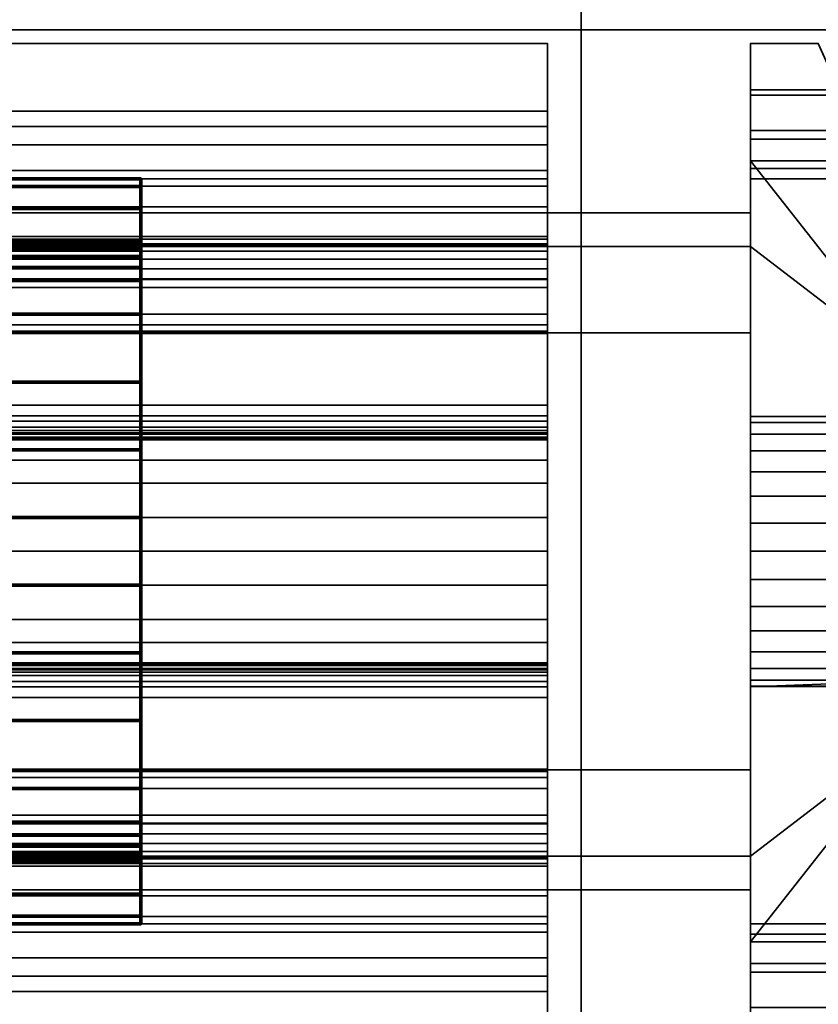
# Model space of a CAD drawing. Header units: millimetres. Extents: x -603 to 3703, y -115 to 249.
# Tile 214 of 256: x 401 to 413, y -28 to -13. Entities that reach past the tile are written whole.
import ezdxf

# ---------------------------------------------------------------- set-up
doc = ezdxf.new("R2010")
doc.units = ezdxf.units.MM
doc.layers.add('151', color=7, linetype='Continuous', true_color=0xffffff)

# ---------------------------------------------------------------- blocks, each defined once
blk = doc.blocks.new('UG_SURFACE_001')
at = {"layer": '151', "color": 252, "linetype": 'Continuous', "lineweight": 35}
for points in [[(603, -13.3, 2212.25), (603, 230.4, 2212.25), (-603, 230.4, 2212.25), (-603, -13.3, 2212.25)], [(-453, -13.3, 2062.25), (-453, 230.4, 2062.25), (453, 230.4, 2062.25), (453, -13.3, 2062.25)], [(603, -13.3, 2212.25), (-603, -13.3, 2212.25), (-453, -13.3, 2062.25), (453, -13.3, 2062.25)]]:
    blk.add_3dface(points, dxfattribs=at)
blk = doc.blocks.new('UG_SURFACE_008')
at = {"layer": '151', "color": 18, "linetype": 'Continuous', "lineweight": 70}
for points in [[(-408.5, -15.5, 8), (402.5, -15.5, 8), (402.5, -15.614, 7.426), (-408.5, -15.614, 7.426)], [(-408.5, -15.5, 23.5), (402.5, -15.5, 23.5), (402.5, -15.5, 8), (-408.5, -15.5, 8)], [(-408.5, -16.5, 23.5), (402.5, -16.5, 23.5), (402.5, -15.5, 23.5), (-408.5, -15.5, 23.5)], [(402.5, -15.5, 8), (402.5, -15.5, 23.5), (402.5, -16.5, 23.5), (402.5, -16.5, 8)], [(402.5, -16.5, 8), (402.5, -16.538, 7.809), (402.5, -15.614, 7.426), (402.5, -15.5, 8)], [(-408.5, -15.614, 7.426), (402.5, -15.614, 7.426), (402.5, -15.939, 6.939), (-408.5, -15.939, 6.939)], [(402.5, -16.538, 7.809), (402.5, -16.646, 7.646), (402.5, -15.939, 6.939), (402.5, -15.614, 7.426)], [(-408.5, -15.939, 6.939), (402.5, -15.939, 6.939), (402.5, -16.426, 6.614), (-408.5, -16.426, 6.614)], [(402.5, -16.426, 6.614), (402.5, -15.939, 6.939), (402.5, -16.646, 7.646), (402.5, -16.809, 7.538)], [(-408.5, -16.426, 6.614), (402.5, -16.426, 6.614), (402.5, -17, 6.5), (-408.5, -17, 6.5)], [(402.5, -17, 6.5), (402.5, -16.426, 6.614), (402.5, -16.809, 7.538), (402.5, -17, 7.5)], [(-408.5, -16.5, 8), (402.5, -16.5, 8), (402.5, -16.5, 23.5), (-408.5, -16.5, 23.5)], [(-408.5, -16.538, 7.809), (402.5, -16.538, 7.809), (402.5, -16.5, 8), (-408.5, -16.5, 8)], [(-408.5, -16.646, 7.646), (402.5, -16.646, 7.646), (402.5, -16.538, 7.809), (-408.5, -16.538, 7.809)], [(-408.5, -16.809, 7.538), (402.5, -16.809, 7.538), (402.5, -16.646, 7.646), (-408.5, -16.646, 7.646)], [(-408.5, -17, 7.5), (402.5, -17, 7.5), (402.5, -16.809, 7.538), (-408.5, -16.809, 7.538)], [(-408.5, -17, 6.5), (402.5, -17, 6.5), (402.5, -20.5, 6.5), (-408.5, -20.5, 6.5)], [(-408.5, -18.5, 7.5), (402.5, -18.5, 7.5), (402.5, -17, 7.5), (-408.5, -17, 7.5)], [(402.5, -17, 6.5), (402.5, -17, 7.5), (402.5, -18.5, 7.5)], [(402.5, -18.5, 7.5), (402.5, -19.5, 7.5), (402.5, -17, 6.5)], [(402.5, -19.5, 7.5), (402.5, -20.5, 7.5), (402.5, -20.5, 6.5), (402.5, -17, 6.5)], [(-408.5, -17.5, 9), (402.5, -17.5, 9), (402.5, -18.5, 9), (-408.5, -18.5, 9)], [(-408.5, -17.5, 10), (402.5, -17.5, 10), (402.5, -17.5, 9), (-408.5, -17.5, 9)], [(-408.5, -24.5, 10), (402.5, -24.5, 10), (402.5, -17.5, 10), (-408.5, -17.5, 10)], [(402.5, -17.5, 10), (402.5, -19.5, 9), (402.5, -18.5, 9)], [(402.5, -18.5, 9), (402.5, -17.5, 9), (402.5, -17.5, 10)], [(402.5, -17.5, 10), (402.5, -24.5, 10), (402.5, -22.5, 9), (402.5, -19.5, 9)], [(-408.5, -18.5, 9), (402.5, -18.5, 9), (402.5, -18.5, 7.5), (-408.5, -18.5, 7.5)], [(402.5, -18.5, 7.5), (402.5, -18.5, 9), (402.5, -19.5, 9), (402.5, -19.5, 7.5)], [(-408.5, -19.5, 9), (402.5, -19.5, 9), (402.5, -22.5, 9), (-408.5, -22.5, 9)], [(-408.5, -19.5, 7.5), (402.5, -19.5, 7.5), (402.5, -19.5, 9), (-408.5, -19.5, 9)], [(-408.5, -20.5, 7.5), (402.5, -20.5, 7.5), (402.5, -19.5, 7.5), (-408.5, -19.5, 7.5)], [(-408.5, -20.5, 6.5), (402.5, -20.5, 6.5), (402.5, -20.5, 7.5), (-408.5, -20.5, 7.5)], [(-408.5, -21.5, 6.5), (402.5, -21.5, 6.5), (402.5, -25, 6.5), (-408.5, -25, 6.5)], [(-408.5, -21.5, 7.5), (402.5, -21.5, 7.5), (402.5, -21.5, 6.5), (-408.5, -21.5, 6.5)], [(-408.5, -22.5, 7.5), (402.5, -22.5, 7.5), (402.5, -21.5, 7.5), (-408.5, -21.5, 7.5)], [(402.5, -25, 6.5), (402.5, -21.5, 6.5), (402.5, -21.5, 7.5), (402.5, -22.5, 7.5)], [(-408.5, -22.5, 9), (402.5, -22.5, 9), (402.5, -22.5, 7.5), (-408.5, -22.5, 7.5)], [(402.5, -25, 6.5), (402.5, -22.5, 7.5), (402.5, -23.5, 7.5)], [(402.5, -23.5, 9), (402.5, -22.5, 9), (402.5, -24.5, 10)], [(402.5, -23.5, 9), (402.5, -23.5, 7.5), (402.5, -22.5, 7.5), (402.5, -22.5, 9)], [(-408.5, -23.5, 9), (402.5, -23.5, 9), (402.5, -24.5, 9), (-408.5, -24.5, 9)], [(-408.5, -23.5, 7.5), (402.5, -23.5, 7.5), (402.5, -23.5, 9), (-408.5, -23.5, 9)], [(-408.5, -25, 7.5), (402.5, -25, 7.5), (402.5, -23.5, 7.5), (-408.5, -23.5, 7.5)], [(402.5, -23.5, 7.5), (402.5, -25, 7.5), (402.5, -25, 6.5)], [(402.5, -24.5, 10), (402.5, -24.5, 9), (402.5, -23.5, 9)], [(-408.5, -24.5, 9), (402.5, -24.5, 9), (402.5, -24.5, 10), (-408.5, -24.5, 10)], [(-408.5, -25, 6.5), (402.5, -25, 6.5), (402.5, -25.574, 6.614), (-408.5, -25.574, 6.614)], [(-408.5, -25.191, 7.538), (402.5, -25.191, 7.538), (402.5, -25, 7.5), (-408.5, -25, 7.5)], [(402.5, -25, 7.5), (402.5, -25.191, 7.538), (402.5, -25.574, 6.614), (402.5, -25, 6.5)], [(-408.5, -25.354, 7.646), (402.5, -25.354, 7.646), (402.5, -25.191, 7.538), (-408.5, -25.191, 7.538)], [(402.5, -26.061, 6.939), (402.5, -25.574, 6.614), (402.5, -25.191, 7.538), (402.5, -25.354, 7.646)], [(-408.5, -25.462, 7.809), (402.5, -25.462, 7.809), (402.5, -25.354, 7.646), (-408.5, -25.354, 7.646)], [(402.5, -25.354, 7.646), (402.5, -25.462, 7.809), (402.5, -26.386, 7.426), (402.5, -26.061, 6.939)], [(-408.5, -25.5, 8), (402.5, -25.5, 8), (402.5, -25.462, 7.809), (-408.5, -25.462, 7.809)], [(-408.5, -25.5, 23.5), (402.5, -25.5, 23.5), (402.5, -25.5, 8), (-408.5, -25.5, 8)], [(-408.5, -26.5, 23.5), (402.5, -26.5, 23.5), (402.5, -25.5, 23.5), (-408.5, -25.5, 23.5)], [(-408.5, -25.574, 6.614), (402.5, -25.574, 6.614), (402.5, -26.061, 6.939), (-408.5, -26.061, 6.939)], [(402.5, -26.5, 8), (402.5, -26.386, 7.426), (402.5, -25.462, 7.809), (402.5, -25.5, 8)], [(402.5, -25.5, 8), (402.5, -25.5, 23.5), (402.5, -26.5, 23.5), (402.5, -26.5, 8)], [(-408.5, -26.061, 6.939), (402.5, -26.061, 6.939), (402.5, -26.386, 7.426), (-408.5, -26.386, 7.426)], [(-408.5, -26.386, 7.426), (402.5, -26.386, 7.426), (402.5, -26.5, 8), (-408.5, -26.5, 8)], [(-408.5, -26.5, 8), (402.5, -26.5, 8), (402.5, -26.5, 23.5), (-408.5, -26.5, 23.5)]]:
    blk.add_3dface(points, dxfattribs=at)
blk = doc.blocks.new('UG_SURFACE_009')
at = {"layer": '151', "color": 250, "linetype": 'Continuous', "lineweight": 35}
for points in [[(-408.5, -14.5, 3.5), (408.5, -14.5, 3.5), (408.5, -14.728, 2.352), (-408.5, -14.728, 2.352)], [(-408.5, -14.5, 23.5), (408.5, -14.5, 23.5), (408.5, -14.5, 3.5), (-408.5, -14.5, 3.5)], [(-408.5, -15.5, 23.5), (408.5, -15.5, 23.5), (408.5, -14.5, 23.5), (-408.5, -14.5, 23.5)], [(408.5, -14.5, 3.5), (408.5, -14.5, 23.5), (408.5, -15.5, 5.5), (408.5, -15.5, 3.5)], [(408.5, -15.5, 3.5), (408.5, -15.606, 2.856), (408.5, -14.728, 2.352), (408.5, -14.5, 3.5)], [(408.5, -14.5, 23.5), (408.5, -15.5, 23.5), (408.5, -15.5, 6.5)], [(408.5, -15.5, 6.5), (408.5, -15.5, 5.5), (408.5, -14.5, 23.5)], [(-408.5, -14.728, 2.352), (408.5, -14.728, 2.352), (408.5, -15.379, 1.379), (-408.5, -15.379, 1.379)], [(408.5, -15.606, 2.856), (408.5, -15.915, 2.281), (408.5, -15.379, 1.379), (408.5, -14.728, 2.352)], [(-408.5, -15.379, 1.379), (408.5, -15.379, 1.379), (408.5, -16.352, 0.728), (-408.5, -16.352, 0.728)], [(408.5, -16.352, 0.728), (408.5, -15.379, 1.379), (408.5, -15.915, 2.281), (408.5, -16.391, 1.835)], [(-408.5, -15.5, 5.5), (408.5, -15.5, 5.5), (408.5, -19.216, 5.5), (-408.5, -19.216, 5.5)], [(-408.5, -15.5, 3.5), (408.5, -15.5, 3.5), (408.5, -15.5, 5.5), (-408.5, -15.5, 5.5)], [(-408.5, -15.606, 2.856), (408.5, -15.606, 2.856), (408.5, -15.5, 3.5), (-408.5, -15.5, 3.5)], [(-408.5, -15.5, 6.5), (408.5, -15.5, 6.5), (408.5, -15.5, 23.5), (-408.5, -15.5, 23.5)], [(-408.5, -20.5, 6.5), (408.5, -20.5, 6.5), (408.5, -15.5, 6.5), (-408.5, -15.5, 6.5)], [(408.5, -15.5, 6.5), (408.5, -21, 5.5), (408.5, -19.216, 5.5)], [(408.5, -15.5, 6.5), (408.5, -22.784, 5.5), (408.5, -21, 5.5)], [(408.5, -22.784, 5.5), (408.5, -15.5, 6.5), (408.5, -20.5, 6.5)], [(408.5, -19.216, 5.5), (408.5, -15.5, 5.5), (408.5, -15.5, 6.5)], [(-408.5, -15.915, 2.281), (408.5, -15.915, 2.281), (408.5, -15.606, 2.856), (-408.5, -15.606, 2.856)], [(-408.5, -16.391, 1.835), (408.5, -16.391, 1.835), (408.5, -15.915, 2.281), (-408.5, -15.915, 2.281)], [(-408.5, -16.352, 0.728), (408.5, -16.352, 0.728), (408.5, -17.5, 0.5), (-408.5, -17.5, 0.5)], [(-408.5, -16.986, 1.567), (408.5, -16.986, 1.567), (408.5, -16.391, 1.835), (-408.5, -16.391, 1.835)], [(408.5, -16.391, 1.835), (408.5, -16.986, 1.567), (408.5, -16.352, 0.728)], [(408.5, -17.5, 0.5), (408.5, -16.352, 0.728), (408.5, -17.658, 1.5)], [(408.5, -17.658, 1.5), (408.5, -16.352, 0.728), (408.5, -16.986, 1.567)], [(-408.5, -16.458, 3.623), (408.5, -16.458, 3.623), (408.5, -16.486, 3.478), (-408.5, -16.486, 3.478)], [(-408.5, -16.486, 3.767), (408.5, -16.486, 3.767), (408.5, -16.458, 3.623), (-408.5, -16.458, 3.623)], [(-408.5, -16.486, 3.478), (408.5, -16.486, 3.478), (408.5, -16.566, 3.354), (-408.5, -16.566, 3.354)], [(-408.5, -16.566, 3.891), (408.5, -16.566, 3.891), (408.5, -16.486, 3.767), (-408.5, -16.486, 3.767)], [(-408.5, -16.566, 3.354), (408.5, -16.566, 3.354), (408.5, -16.687, 3.269), (-408.5, -16.687, 3.269)], [(-408.5, -17.785, 4.87), (408.5, -17.785, 4.87), (408.5, -16.566, 3.891), (-408.5, -16.566, 3.891)], [(408.5, -16.687, 3.269), (408.5, -16.566, 3.354), (408.5, -16.486, 3.478), (408.5, -16.458, 3.623)], [(408.5, -16.458, 3.623), (408.5, -16.486, 3.767), (408.5, -16.687, 3.269)], [(408.5, -16.486, 3.767), (408.5, -16.83, 3.235), (408.5, -16.687, 3.269)], [(408.5, -16.486, 3.767), (408.5, -17.103, 3.332), (408.5, -16.976, 3.257), (408.5, -16.83, 3.235)], [(408.5, -16.486, 3.767), (408.5, -16.566, 3.891), (408.5, -17.103, 3.332)], [(408.5, -16.566, 3.891), (408.5, -17.785, 4.87), (408.5, -18.843, 4.791), (408.5, -17.103, 3.332)], [(-408.5, -16.687, 3.269), (408.5, -16.687, 3.269), (408.5, -16.83, 3.235), (-408.5, -16.83, 3.235)], [(-408.5, -16.83, 3.235), (408.5, -16.83, 3.235), (408.5, -16.976, 3.257), (-408.5, -16.976, 3.257)], [(-408.5, -16.976, 3.257), (408.5, -16.976, 3.257), (408.5, -17.103, 3.332), (-408.5, -17.103, 3.332)], [(-408.5, -19.001, 3.033), (408.5, -19.001, 3.033), (408.5, -16.986, 1.567), (-408.5, -16.986, 1.567)], [(408.5, -19.27, 2.674), (408.5, -17.658, 1.5), (408.5, -16.986, 1.567), (408.5, -19.001, 3.033)], [(-408.5, -17.103, 3.332), (408.5, -17.103, 3.332), (408.5, -18.843, 4.791), (-408.5, -18.843, 4.791)], [(-408.5, -17.5, 0.5), (408.5, -17.5, 0.5), (408.5, -24.5, 0.5), (-408.5, -24.5, 0.5)], [(408.5, -17.658, 1.5), (408.5, -24.342, 1.5), (408.5, -24.5, 0.5), (408.5, -17.5, 0.5)], [(-408.5, -17.658, 1.5), (408.5, -17.658, 1.5), (408.5, -19.27, 2.674), (-408.5, -19.27, 2.674)], [(-408.5, -24.342, 1.5), (408.5, -24.342, 1.5), (408.5, -17.658, 1.5), (-408.5, -17.658, 1.5)], [(-408.5, -19.216, 5.5), (408.5, -19.216, 5.5), (408.5, -17.785, 4.87), (-408.5, -17.785, 4.87)], [(408.5, -17.785, 4.87), (408.5, -19.216, 5.5), (408.5, -21, 5.5), (408.5, -18.843, 4.791)], [(-408.5, -18.843, 4.791), (408.5, -18.843, 4.791), (408.5, -21, 5.5), (-408.5, -21, 5.5)], [(-408.5, -19.079, 3.07), (408.5, -19.079, 3.07), (408.5, -19.001, 3.033), (-408.5, -19.001, 3.033)], [(408.5, -19.355, 2.821), (408.5, -19.001, 3.033), (408.5, -19.079, 3.07)], [(408.5, -19.355, 2.821), (408.5, -19.327, 2.739), (408.5, -19.27, 2.674), (408.5, -19.001, 3.033)], [(-408.5, -19.166, 3.074), (408.5, -19.166, 3.074), (408.5, -19.079, 3.07), (-408.5, -19.079, 3.07)], [(-408.5, -19.248, 3.044), (408.5, -19.248, 3.044), (408.5, -19.166, 3.074), (-408.5, -19.166, 3.074)], [(408.5, -19.079, 3.07), (408.5, -19.166, 3.074), (408.5, -19.248, 3.044), (408.5, -19.355, 2.821)], [(-408.5, -19.313, 2.986), (408.5, -19.313, 2.986), (408.5, -19.248, 3.044), (-408.5, -19.248, 3.044)], [(-408.5, -19.27, 2.674), (408.5, -19.27, 2.674), (408.5, -19.327, 2.739), (-408.5, -19.327, 2.739)], [(-408.5, -19.35, 2.908), (408.5, -19.35, 2.908), (408.5, -19.313, 2.986), (-408.5, -19.313, 2.986)], [(-408.5, -19.327, 2.739), (408.5, -19.327, 2.739), (408.5, -19.355, 2.821), (-408.5, -19.355, 2.821)], [(408.5, -19.248, 3.044), (408.5, -19.313, 2.986), (408.5, -19.35, 2.908), (408.5, -19.355, 2.821)], [(-408.5, -19.355, 2.821), (408.5, -19.355, 2.821), (408.5, -19.35, 2.908), (-408.5, -19.35, 2.908)], [(-408.5, -19.653, 7.5), (408.5, -19.653, 7.5), (408.5, -20.5, 7.5), (-408.5, -20.5, 7.5)], [(-408.5, -19.995, 8.44), (408.5, -19.995, 8.44), (408.5, -19.653, 7.5), (-408.5, -19.653, 7.5)], [(408.5, -20.5, 7.5), (408.5, -19.653, 7.5), (408.5, -19.995, 8.44)], [(-408.5, -22.005, 8.44), (408.5, -22.005, 8.44), (408.5, -19.995, 8.44), (-408.5, -19.995, 8.44)], [(408.5, -19.995, 8.44), (408.5, -21.5, 7.5), (408.5, -20.5, 7.5)], [(408.5, -19.995, 8.44), (408.5, -22.005, 8.44), (408.5, -22.347, 7.5), (408.5, -21.5, 7.5)], [(-408.5, -20.5, 7.5), (408.5, -20.5, 7.5), (408.5, -20.5, 6.5), (-408.5, -20.5, 6.5)], [(408.5, -22.784, 5.5), (408.5, -20.5, 6.5), (408.5, -21.5, 6.5)], [(408.5, -20.5, 6.5), (408.5, -20.5, 7.5), (408.5, -21.5, 7.5), (408.5, -21.5, 6.5)], [(-408.5, -21, 5.5), (408.5, -21, 5.5), (408.5, -23.157, 4.791), (-408.5, -23.157, 4.791)], [(408.5, -22.784, 5.5), (408.5, -24.215, 4.87), (408.5, -23.157, 4.791), (408.5, -21, 5.5)], [(-408.5, -21.5, 7.5), (408.5, -21.5, 7.5), (408.5, -22.347, 7.5), (-408.5, -22.347, 7.5)], [(-408.5, -21.5, 6.5), (408.5, -21.5, 6.5), (408.5, -21.5, 7.5), (-408.5, -21.5, 7.5)], [(-408.5, -26.5, 6.5), (408.5, -26.5, 6.5), (408.5, -21.5, 6.5), (-408.5, -21.5, 6.5)], [(408.5, -21.5, 6.5), (408.5, -26.5, 6.5), (408.5, -26.5, 5.5), (408.5, -22.784, 5.5)], [(-408.5, -22.347, 7.5), (408.5, -22.347, 7.5), (408.5, -22.005, 8.44), (-408.5, -22.005, 8.44)], [(-408.5, -22.645, 2.821), (408.5, -22.645, 2.821), (408.5, -22.673, 2.739), (-408.5, -22.673, 2.739)], [(-408.5, -22.65, 2.908), (408.5, -22.65, 2.908), (408.5, -22.645, 2.821), (-408.5, -22.645, 2.821)], [(-408.5, -22.687, 2.986), (408.5, -22.687, 2.986), (408.5, -22.65, 2.908), (-408.5, -22.65, 2.908)], [(-408.5, -22.673, 2.739), (408.5, -22.673, 2.739), (408.5, -22.73, 2.674), (-408.5, -22.73, 2.674)], [(408.5, -22.921, 3.07), (408.5, -22.645, 2.821), (408.5, -22.65, 2.908), (408.5, -22.687, 2.986)], [(408.5, -22.921, 3.07), (408.5, -22.73, 2.674), (408.5, -22.673, 2.739), (408.5, -22.645, 2.821)], [(-408.5, -22.752, 3.044), (408.5, -22.752, 3.044), (408.5, -22.687, 2.986), (-408.5, -22.687, 2.986)], [(-408.5, -22.73, 2.674), (408.5, -22.73, 2.674), (408.5, -24.342, 1.5), (-408.5, -24.342, 1.5)], [(-408.5, -22.834, 3.074), (408.5, -22.834, 3.074), (408.5, -22.752, 3.044), (-408.5, -22.752, 3.044)], [(-408.5, -22.784, 5.5), (408.5, -22.784, 5.5), (408.5, -26.5, 5.5), (-408.5, -26.5, 5.5)], [(-408.5, -24.215, 4.87), (408.5, -24.215, 4.87), (408.5, -22.784, 5.5), (-408.5, -22.784, 5.5)], [(408.5, -22.687, 2.986), (408.5, -22.752, 3.044), (408.5, -22.834, 3.074), (408.5, -22.921, 3.07)], [(408.5, -22.921, 3.07), (408.5, -22.999, 3.033), (408.5, -22.73, 2.674)], [(408.5, -22.999, 3.033), (408.5, -25.014, 1.567), (408.5, -24.342, 1.5), (408.5, -22.73, 2.674)], [(-408.5, -22.921, 3.07), (408.5, -22.921, 3.07), (408.5, -22.834, 3.074), (-408.5, -22.834, 3.074)], [(-408.5, -22.999, 3.033), (408.5, -22.999, 3.033), (408.5, -22.921, 3.07), (-408.5, -22.921, 3.07)], [(-408.5, -25.014, 1.567), (408.5, -25.014, 1.567), (408.5, -22.999, 3.033), (-408.5, -22.999, 3.033)], [(-408.5, -23.157, 4.791), (408.5, -23.157, 4.791), (408.5, -24.897, 3.332), (-408.5, -24.897, 3.332)], [(408.5, -24.897, 3.332), (408.5, -23.157, 4.791), (408.5, -24.215, 4.87), (408.5, -25.434, 3.891)], [(-408.5, -25.434, 3.891), (408.5, -25.434, 3.891), (408.5, -24.215, 4.87), (-408.5, -24.215, 4.87)], [(408.5, -25.014, 1.567), (408.5, -25.648, 0.728), (408.5, -24.342, 1.5)], [(408.5, -24.342, 1.5), (408.5, -25.648, 0.728), (408.5, -24.5, 0.5)], [(-408.5, -24.5, 0.5), (408.5, -24.5, 0.5), (408.5, -25.648, 0.728), (-408.5, -25.648, 0.728)], [(-408.5, -24.897, 3.332), (408.5, -24.897, 3.332), (408.5, -25.024, 3.257), (-408.5, -25.024, 3.257)], [(408.5, -25.024, 3.257), (408.5, -24.897, 3.332), (408.5, -25.434, 3.891)], [(-408.5, -25.609, 1.835), (408.5, -25.609, 1.835), (408.5, -25.014, 1.567), (-408.5, -25.014, 1.567)], [(-408.5, -25.024, 3.257), (408.5, -25.024, 3.257), (408.5, -25.17, 3.235), (-408.5, -25.17, 3.235)], [(408.5, -25.648, 0.728), (408.5, -25.014, 1.567), (408.5, -25.609, 1.835)], [(408.5, -25.024, 3.257), (408.5, -25.434, 3.891), (408.5, -25.514, 3.767), (408.5, -25.542, 3.623)], [(408.5, -25.542, 3.623), (408.5, -25.514, 3.478), (408.5, -25.024, 3.257)], [(408.5, -25.17, 3.235), (408.5, -25.024, 3.257), (408.5, -25.514, 3.478)], [(-408.5, -25.17, 3.235), (408.5, -25.17, 3.235), (408.5, -25.313, 3.269), (-408.5, -25.313, 3.269)], [(408.5, -25.514, 3.478), (408.5, -25.434, 3.354), (408.5, -25.313, 3.269), (408.5, -25.17, 3.235)], [(-408.5, -25.313, 3.269), (408.5, -25.313, 3.269), (408.5, -25.434, 3.354), (-408.5, -25.434, 3.354)], [(-408.5, -25.514, 3.767), (408.5, -25.514, 3.767), (408.5, -25.434, 3.891), (-408.5, -25.434, 3.891)], [(-408.5, -25.434, 3.354), (408.5, -25.434, 3.354), (408.5, -25.514, 3.478), (-408.5, -25.514, 3.478)], [(-408.5, -25.542, 3.623), (408.5, -25.542, 3.623), (408.5, -25.514, 3.767), (-408.5, -25.514, 3.767)], [(-408.5, -25.514, 3.478), (408.5, -25.514, 3.478), (408.5, -25.542, 3.623), (-408.5, -25.542, 3.623)], [(-408.5, -26.085, 2.281), (408.5, -26.085, 2.281), (408.5, -25.609, 1.835), (-408.5, -25.609, 1.835)], [(-408.5, -25.648, 0.728), (408.5, -25.648, 0.728), (408.5, -26.621, 1.379), (-408.5, -26.621, 1.379)], [(408.5, -25.609, 1.835), (408.5, -26.085, 2.281), (408.5, -26.621, 1.379), (408.5, -25.648, 0.728)], [(-408.5, -26.394, 2.856), (408.5, -26.394, 2.856), (408.5, -26.085, 2.281), (-408.5, -26.085, 2.281)], [(408.5, -27.272, 2.352), (408.5, -26.621, 1.379), (408.5, -26.085, 2.281), (408.5, -26.394, 2.856)], [(-408.5, -26.5, 3.5), (408.5, -26.5, 3.5), (408.5, -26.394, 2.856), (-408.5, -26.394, 2.856)], [(408.5, -27.5, 3.5), (408.5, -27.272, 2.352), (408.5, -26.394, 2.856), (408.5, -26.5, 3.5)], [(-408.5, -26.5, 5.5), (408.5, -26.5, 5.5), (408.5, -26.5, 3.5), (-408.5, -26.5, 3.5)], [(-408.5, -26.5, 23.5), (408.5, -26.5, 23.5), (408.5, -26.5, 6.5), (-408.5, -26.5, 6.5)], [(-408.5, -27.5, 23.5), (408.5, -27.5, 23.5), (408.5, -26.5, 23.5), (-408.5, -26.5, 23.5)], [(408.5, -27.5, 3.5), (408.5, -26.5, 3.5), (408.5, -26.5, 5.5)], [(408.5, -26.5, 5.5), (408.5, -26.5, 6.5), (408.5, -27.5, 3.5)], [(408.5, -26.5, 6.5), (408.5, -26.5, 23.5), (408.5, -27.5, 23.5), (408.5, -27.5, 3.5)], [(-408.5, -26.621, 1.379), (408.5, -26.621, 1.379), (408.5, -27.272, 2.352), (-408.5, -27.272, 2.352)], [(-408.5, -27.272, 2.352), (408.5, -27.272, 2.352), (408.5, -27.5, 3.5), (-408.5, -27.5, 3.5)], [(-408.5, -27.5, 3.5), (408.5, -27.5, 3.5), (408.5, -27.5, 23.5), (-408.5, -27.5, 23.5)]]:
    blk.add_3dface(points, dxfattribs=at)
blk = doc.blocks.new('UG_SURFACE_010')
at = {"layer": '151', "color": 252, "linetype": 'Continuous', "lineweight": 35}
for points in [[(-408.5, -13.5, 0.5), (408.5, -13.5, 0.5), (408.5, -14.5, 0.5), (-408.5, -14.5, 0.5)], [(-408.5, -13.5, 26.5), (408.5, -13.5, 26.5), (408.5, -13.5, 0.5), (-408.5, -13.5, 0.5)], [(-408.5, -14.5, 26.5), (408.5, -14.5, 26.5), (408.5, -13.5, 26.5), (-408.5, -13.5, 26.5)], [(-408.5, -13.5, 29.5), (408.5, -13.5, 29.5), (408.5, -14.5, 29.5), (-408.5, -14.5, 29.5)], [(-408.5, -13.5, 30.5), (408.5, -13.5, 30.5), (408.5, -13.5, 29.5), (-408.5, -13.5, 29.5)], [(-408.5, -17.75, 30.5), (408.5, -17.75, 30.5), (408.5, -13.5, 30.5), (-408.5, -13.5, 30.5)], [(408.5, -13.5, 30.5), (408.5, -16.5, 29.5), (408.5, -14.5, 29.5)], [(408.5, -16, 25), (408.5, -14.5, 24), (408.5, -13.5, 26.5), (408.5, -14.5, 26.5)], [(408.5, -14.5, 29.5), (408.5, -13.5, 29.5), (408.5, -13.5, 30.5)], [(408.5, -13.5, 30.5), (408.5, -17.75, 30.5), (408.5, -17.75, 29.5), (408.5, -16.5, 29.5)], [(408.5, -14.5, 24), (408.5, -14.5, 0.5), (408.5, -13.5, 0.5), (408.5, -13.5, 26.5)], [(-408.5, -14.5, 24), (408.5, -14.5, 24), (408.5, -17.772, 24), (-408.5, -17.772, 24)], [(-408.5, -14.5, 0.5), (408.5, -14.5, 0.5), (408.5, -14.5, 24), (-408.5, -14.5, 24)], [(-408.5, -15, 28), (408.5, -15, 28), (408.5, -14.5, 26.5), (-408.5, -14.5, 26.5)], [(-408.5, -14.5, 29.5), (408.5, -14.5, 29.5), (408.5, -15, 28), (-408.5, -15, 28)], [(408.5, -16, 27), (408.5, -16, 25), (408.5, -14.5, 26.5), (408.5, -15, 28)], [(408.5, -16.5, 29.5), (408.5, -16.5, 28), (408.5, -16, 27), (408.5, -14.5, 29.5)], [(408.5, -15, 28), (408.5, -14.5, 29.5), (408.5, -16, 27)], [(408.5, -16, 25), (408.5, -17.772, 25), (408.5, -17.772, 24), (408.5, -14.5, 24)], [(-408.5, -16, 27), (408.5, -16, 27), (408.5, -26, 27), (-408.5, -26, 27)], [(-408.5, -16, 25), (408.5, -16, 25), (408.5, -16, 27), (-408.5, -16, 27)], [(-408.5, -17.772, 25), (408.5, -17.772, 25), (408.5, -16, 25), (-408.5, -16, 25)], [(408.5, -26, 27), (408.5, -16, 27), (408.5, -16.5, 28), (408.5, -25.5, 28)], [(-408.5, -16.5, 29.5), (408.5, -16.5, 29.5), (408.5, -17.75, 29.5), (-408.5, -17.75, 29.5)], [(-408.5, -16.5, 28), (408.5, -16.5, 28), (408.5, -16.5, 29.5), (-408.5, -16.5, 29.5)], [(-408.5, -25.5, 28), (408.5, -25.5, 28), (408.5, -16.5, 28), (-408.5, -16.5, 28)], [(-408.5, -17.75, 29.5), (408.5, -17.75, 29.5), (408.5, -17.75, 30.5), (-408.5, -17.75, 30.5)], [(-408.5, -17.772, 24), (408.5, -17.772, 24), (408.5, -17.772, 25), (-408.5, -17.772, 25)], [(-408.5, -24.228, 24), (408.5, -24.228, 24), (408.5, -27.5, 24), (-408.5, -27.5, 24)], [(-408.5, -24.228, 25), (408.5, -24.228, 25), (408.5, -24.228, 24), (-408.5, -24.228, 24)], [(-408.5, -26, 25), (408.5, -26, 25), (408.5, -24.228, 25), (-408.5, -24.228, 25)], [(-408.5, -24.25, 29.5), (408.5, -24.25, 29.5), (408.5, -25.5, 29.5), (-408.5, -25.5, 29.5)], [(-408.5, -24.25, 30.5), (408.5, -24.25, 30.5), (408.5, -24.25, 29.5), (-408.5, -24.25, 29.5)], [(-408.5, -28.5, 30.5), (408.5, -28.5, 30.5), (408.5, -24.25, 30.5), (-408.5, -24.25, 30.5)], [(408.5, -27.5, 24), (408.5, -24.228, 24), (408.5, -24.228, 25), (408.5, -26, 25)], [(408.5, -25.5, 29.5), (408.5, -24.25, 29.5), (408.5, -24.25, 30.5), (408.5, -28.5, 30.5)], [(-408.5, -25.5, 29.5), (408.5, -25.5, 29.5), (408.5, -25.5, 28), (-408.5, -25.5, 28)], [(408.5, -27.5, 29.5), (408.5, -25.5, 29.5), (408.5, -28.5, 30.5)], [(408.5, -27.5, 29.5), (408.5, -26, 27), (408.5, -25.5, 28), (408.5, -25.5, 29.5)], [(-408.5, -26, 27), (408.5, -26, 27), (408.5, -26, 25), (-408.5, -26, 25)], [(408.5, -26, 27), (408.5, -27.5, 29.5), (408.5, -27, 28)], [(408.5, -27, 28), (408.5, -27.5, 26.5), (408.5, -26, 25), (408.5, -26, 27)], [(408.5, -27.5, 26.5), (408.5, -28.5, 26.5), (408.5, -27.5, 24), (408.5, -26, 25)], [(-408.5, -27, 28), (408.5, -27, 28), (408.5, -27.5, 29.5), (-408.5, -27.5, 29.5)], [(-408.5, -27.5, 26.5), (408.5, -27.5, 26.5), (408.5, -27, 28), (-408.5, -27, 28)], [(-408.5, -27.5, 0.5), (408.5, -27.5, 0.5), (408.5, -28.5, 0.5), (-408.5, -28.5, 0.5)], [(-408.5, -27.5, 24), (408.5, -27.5, 24), (408.5, -27.5, 0.5), (-408.5, -27.5, 0.5)], [(-408.5, -27.5, 29.5), (408.5, -27.5, 29.5), (408.5, -28.5, 29.5), (-408.5, -28.5, 29.5)], [(-408.5, -28.5, 26.5), (408.5, -28.5, 26.5), (408.5, -27.5, 26.5), (-408.5, -27.5, 26.5)], [(408.5, -28.5, 30.5), (408.5, -28.5, 29.5), (408.5, -27.5, 29.5)], [(408.5, -28.5, 26.5), (408.5, -28.5, 0.5), (408.5, -27.5, 0.5), (408.5, -27.5, 24)]]:
    blk.add_3dface(points, dxfattribs=at)
blk = doc.blocks.new('UG_SURFACE_011')
at = {"layer": '151', "color": 254, "linetype": 'Continuous', "lineweight": 35}
for points in [[(412.843, -14.265, 15.848), (411.5, -14.265, 15.848), (411.5, -13.5, 16), (412.5, -13.5, 16)], [(412.5, -13.5, 27), (411.5, -13.5, 27), (411.5, -14.184, 27.121), (412.809, -14.184, 27.121)], [(412.5, -13.5, 27), (412.5, -13.5, 16), (411.5, -13.5, 16), (411.5, -13.5, 27)], [(411.5, -13.5, 27), (411.5, -16.5, 24), (411.5, -16, 25)], [(411.5, -14.184, 27.121), (411.5, -13.5, 27), (411.5, -16, 25)], [(411.5, -16.5, 24), (411.5, -13.5, 27), (411.5, -13.5, 16), (411.5, -14.265, 15.848)], [(412.809, -14.184, 27.121), (412.843, -14.265, 15.848), (412.5, -13.5, 16)], [(412.5, -13.5, 16), (412.5, -13.5, 27), (412.809, -14.184, 27.121)], [(412.809, -14.184, 27.121), (411.5, -14.184, 27.121), (411.5, -14.786, 27.468), (413.052, -14.786, 27.468)], [(411.5, -14.786, 27.468), (411.5, -14.184, 27.121), (411.5, -16, 25)], [(413.101, -14.914, 15.414), (411.5, -14.914, 15.414), (411.5, -14.265, 15.848), (412.843, -14.265, 15.848)], [(411.5, -16.5, 24), (411.5, -14.265, 15.848), (411.5, -14.914, 15.414)], [(413.052, -14.786, 27.468), (411.5, -14.786, 27.468), (411.5, -15.232, 28), (413.216, -15.232, 28)], [(411.5, -16, 25), (411.5, -16, 27), (411.5, -15.232, 28), (411.5, -14.786, 27.468)], [(413.256, -15.348, 14.765), (411.5, -15.348, 14.765), (411.5, -14.914, 15.414), (413.101, -14.914, 15.414)], [(411.5, -14.914, 15.414), (411.5, -15.348, 14.765), (411.5, -16.5, 14), (411.5, -16.5, 24)], [(411.5, -15.232, 28), (411.5, -26.768, 28), (414.008, -23.575, 28), (414.008, -18.425, 28)], [(414.008, -18.425, 28), (413.216, -15.232, 28), (411.5, -15.232, 28)], [(411.5, -26.768, 28), (411.5, -15.232, 28), (411.5, -16, 27), (411.5, -26, 27)], [(413.308, -15.5, 14), (411.5, -15.5, 14), (411.5, -15.348, 14.765), (413.256, -15.348, 14.765)], [(411.5, -15.348, 14.765), (411.5, -15.5, 14), (411.5, -16.5, 14)], [(411.5, -16.5, 14), (411.5, -15.5, 14), (413.308, -15.5, 14), (414.008, -18.425, 14)], [(393.5, -16, 25), (411.5, -16, 25), (411.5, -17.772, 25), (393.5, -17.772, 25)], [(393.5, -16, 27), (411.5, -16, 27), (411.5, -16, 25), (393.5, -16, 25)], [(393.5, -26, 27), (411.5, -26, 27), (411.5, -16, 27), (393.5, -16, 27)], [(411.5, -16.5, 24), (411.5, -17.772, 24), (411.5, -17.772, 25), (411.5, -16, 25)], [(411.5, -25.5, 14), (393.5, -25.5, 14), (393.5, -16.5, 14), (411.5, -16.5, 14)], [(393.5, -16.5, 24), (411.5, -16.5, 24), (411.5, -16.5, 14), (393.5, -16.5, 14)], [(393.5, -17.772, 24), (411.5, -17.772, 24), (411.5, -16.5, 24), (393.5, -16.5, 24)], [(411.5, -16.5, 14), (414.008, -18.425, 14), (414.008, -23.575, 14), (411.5, -25.5, 14)], [(393.5, -17.772, 25), (411.5, -17.772, 25), (411.5, -17.772, 24), (393.5, -17.772, 24)], [(411.5, -19.268, 20.5), (411.5, -19.011, 21.291), (411.5, -19.098, 22.118), (411.5, -21, 21.5)], [(414.096, -19.098, 22.118), (411.5, -19.098, 22.118), (411.5, -19.011, 21.291), (414.086, -19.011, 21.291)], [(414.086, -19.011, 21.291), (411.5, -19.011, 21.291), (411.5, -19.268, 20.5), (414.114, -19.268, 20.5)], [(411.5, -19.098, 22.118), (411.5, -19.514, 22.838), (411.5, -20.187, 23.327), (411.5, -21, 21.5)], [(414.136, -19.514, 22.838), (411.5, -19.514, 22.838), (411.5, -19.098, 22.118), (414.096, -19.098, 22.118)], [(411.5, -20.584, 19.544), (411.5, -19.824, 19.882), (411.5, -19.268, 20.5), (411.5, -21, 21.5)], [(414.114, -19.268, 20.5), (411.5, -19.268, 20.5), (411.5, -19.824, 19.882), (414.16, -19.824, 19.882)], [(414.181, -20.187, 23.327), (411.5, -20.187, 23.327), (411.5, -19.514, 22.838), (414.136, -19.514, 22.838)], [(414.16, -19.824, 19.882), (411.5, -19.824, 19.882), (411.5, -20.584, 19.544), (414.195, -20.584, 19.544)], [(411.5, -20.187, 23.327), (411.5, -21, 23.5), (411.5, -21.813, 23.327), (411.5, -21, 21.5)], [(414.2, -21, 23.5), (411.5, -21, 23.5), (411.5, -20.187, 23.327), (414.181, -20.187, 23.327)], [(411.5, -22.176, 19.882), (411.5, -21.416, 19.544), (411.5, -20.584, 19.544), (411.5, -21, 21.5)], [(414.195, -20.584, 19.544), (411.5, -20.584, 19.544), (411.5, -21.416, 19.544), (414.195, -21.416, 19.544)], [(411.5, -21, 21.5), (411.5, -22.989, 21.291), (411.5, -22.732, 20.5), (411.5, -22.176, 19.882)], [(411.5, -21.813, 23.327), (411.5, -22.486, 22.838), (411.5, -22.902, 22.118), (411.5, -21, 21.5)], [(411.5, -22.902, 22.118), (411.5, -23, 21.5), (411.5, -22.989, 21.291), (411.5, -21, 21.5)], [(414.181, -21.813, 23.327), (411.5, -21.813, 23.327), (411.5, -21, 23.5), (414.2, -21, 23.5)], [(414.195, -21.416, 19.544), (411.5, -21.416, 19.544), (411.5, -22.176, 19.882), (414.16, -22.176, 19.882)], [(414.136, -22.486, 22.838), (411.5, -22.486, 22.838), (411.5, -21.813, 23.327), (414.181, -21.813, 23.327)], [(414.16, -22.176, 19.882), (411.5, -22.176, 19.882), (411.5, -22.732, 20.5), (414.114, -22.732, 20.5)], [(414.096, -22.902, 22.118), (411.5, -22.902, 22.118), (411.5, -22.486, 22.838), (414.136, -22.486, 22.838)], [(414.114, -22.732, 20.5), (411.5, -22.732, 20.5), (411.5, -22.989, 21.291), (414.086, -22.989, 21.291)], [(414.096, -22.902, 22.118), (414.086, -22.989, 21.291), (411.5, -23, 21.5)], [(411.5, -23, 21.5), (411.5, -22.902, 22.118), (414.096, -22.902, 22.118)], [(414.086, -22.989, 21.291), (411.5, -22.989, 21.291), (411.5, -23, 21.5)], [(411.5, -26.768, 28), (413.216, -26.768, 28), (414.008, -23.575, 28)], [(414.008, -23.575, 14), (413.308, -26.5, 14), (411.5, -26.5, 14), (411.5, -25.5, 14)], [(393.5, -25.5, 24), (411.5, -25.5, 24), (411.5, -24.228, 24), (393.5, -24.228, 24)], [(393.5, -24.228, 24), (411.5, -24.228, 24), (411.5, -24.228, 25), (393.5, -24.228, 25)], [(393.5, -24.228, 25), (411.5, -24.228, 25), (411.5, -26, 25), (393.5, -26, 25)], [(411.5, -26, 25), (411.5, -24.228, 25), (411.5, -24.228, 24), (411.5, -25.5, 24)], [(393.5, -25.5, 14), (411.5, -25.5, 14), (411.5, -25.5, 24), (393.5, -25.5, 24)], [(411.5, -26, 25), (411.5, -25.5, 24), (411.5, -28.5, 27)], [(411.5, -25.5, 24), (411.5, -25.5, 14), (411.5, -26.652, 14.765), (411.5, -27.086, 15.414)], [(411.5, -27.086, 15.414), (411.5, -27.735, 15.848), (411.5, -25.5, 24)], [(411.5, -25.5, 14), (411.5, -26.5, 14), (411.5, -26.652, 14.765)], [(411.5, -27.735, 15.848), (411.5, -28.5, 16), (411.5, -28.5, 27), (411.5, -25.5, 24)], [(393.5, -26, 25), (411.5, -26, 25), (411.5, -26, 27), (393.5, -26, 27)], [(411.5, -26, 25), (411.5, -28.5, 27), (411.5, -27.816, 27.121)], [(411.5, -27.816, 27.121), (411.5, -27.214, 27.468), (411.5, -26, 25)], [(411.5, -27.214, 27.468), (411.5, -26.768, 28), (411.5, -26, 27), (411.5, -26, 25)], [(413.256, -26.652, 14.765), (411.5, -26.652, 14.765), (411.5, -26.5, 14), (413.308, -26.5, 14)], [(413.101, -27.086, 15.414), (411.5, -27.086, 15.414), (411.5, -26.652, 14.765), (413.256, -26.652, 14.765)], [(413.216, -26.768, 28), (411.5, -26.768, 28), (411.5, -27.214, 27.468), (413.052, -27.214, 27.468)], [(412.843, -27.735, 15.848), (411.5, -27.735, 15.848), (411.5, -27.086, 15.414), (413.101, -27.086, 15.414)], [(413.052, -27.214, 27.468), (411.5, -27.214, 27.468), (411.5, -27.816, 27.121), (412.809, -27.816, 27.121)]]:
    blk.add_3dface(points, dxfattribs=at)
blk = doc.blocks.new('UG_SURFACE_012')
at = {"layer": '151', "color": 43, "linetype": 'Continuous', "lineweight": 35}
for points in [[(-409, -34, 2017), (409, -34, 2017), (409, 0, 2017), (-409, 0, 2017)], [(409, 0, 2017), (409, -34, 2017), (409, -34), (409, -29, 30.5)], [(409, -29, 30.5), (409, -13, 30.5), (409, 0, 2017)], [(-409, -29, 30.5), (-409, -13, 30.5), (409, -13, 30.5), (409, -29, 30.5)]]:
    blk.add_3dface(points, dxfattribs=at)
blk = doc.blocks.new('UG_SURFACE_074')
at = {"layer": '151', "color": 252, "linetype": 'Continuous', "lineweight": 35}
for points in [[(-414.5, -30.22, 2021.75), (414.5, -30.22, 2021.75), (414.5, 62.62, 2021.75), (-414.5, 62.62, 2021.75)], [(-413, -30.22, 2020.25), (-413, 62.62, 2020.25), (413, 62.62, 2020.25), (413, -30.22, 2020.25)], [(-468, -13.3, 2075.25), (468, -13.3, 2075.25), (466.5, -13.3, 2073.75), (-466.5, -13.3, 2073.75)], [(-468, -13.3, 2075.25), (-468, -30.22, 2075.25), (468, -30.22, 2075.25), (468, -13.3, 2075.25)], [(-466.5, -13.3, 2073.75), (466.5, -13.3, 2073.75), (466.5, -30.22, 2073.75), (-466.5, -30.22, 2073.75)]]:
    blk.add_3dface(points, dxfattribs=at)

msp = doc.modelspace()

# ---------------------------------------------------------------- linework, layer by layer
at = {"layer": '151', "color": 252, "linetype": 'Continuous', "lineweight": -3, "true_color": 0x939598}
for p, q in [((409, 0, 2017), (409, -34, 2017)), ((409, -29, 30.5), (409, -13, 30.5)), ((-603, -13.3, 2212.25), (603, -13.3, 2212.25)), ((468, -13.3, 2075.25), (-468, -13.3, 2075.25)), ((466.5, -13.3, 2073.75), (-466.5, -13.3, 2073.75)), ((453, -13.3, 2062.25), (-453, -13.3, 2062.25)), ((453, -13.3, 2062.25), (-453, -13.3, 2062.25)), ((408.5, -13.5, 26.5), (-408.5, -13.5, 26.5)), ((408.5, -13.5, 29.5), (-408.5, -13.5, 29.5)), ((408.5, -13.5, 30.5), (-408.5, -13.5, 30.5)), ((408.5, -13.5, 0.5), (-408.5, -13.5, 0.5)), ((408.5, -13.5, 29.5), (408.5, -13.5, 30.5)), ((408.5, -13.5, 26.5), (408.5, -14.5, 26.5)), ((408.5, -13.5, 0.5), (408.5, -13.5, 26.5)), ((408.5, -14.5, 0.5), (408.5, -13.5, 0.5)), ((408.5, -13.5, 30.5), (408.5, -17.75, 30.5)), ((408.5, -14.5, 29.5), (408.5, -13.5, 29.5)), ((411.5, -13.5, 16), (411.5, -13.5, 27)), ((412.5, -13.5, 16), (411.5, -13.5, 16)), ((412.5, -13.5, 27), (411.5, -13.5, 27)), ((408.5, -14.5, 3.5), (-408.5, -14.5, 3.5)), ((408.5, -14.5, 26.5), (-408.5, -14.5, 26.5)), ((408.5, -14.5, 23.5), (-408.5, -14.5, 23.5)), ((408.5, -14.5, 29.5), (-408.5, -14.5, 29.5)), ((408.5, -14.5, 24), (-408.5, -14.5, 24)), ((408.5, -14.5, 0.5), (-408.5, -14.5, 0.5)), ((408.5, -15, 28), (408.5, -14.5, 29.5)), ((408.5, -14.5, 26.5), (408.5, -15, 28)), ((408.5, -14.5, 23.5), (408.5, -15.5, 23.5)), ((408.5, -14.5, 3.5), (408.5, -14.5, 23.5)), ((408.5, -14.5, 24), (408.5, -14.5, 0.5)), ((408.5, -17.772, 24), (408.5, -14.5, 24)), ((408.5, -15, 28), (-408.5, -15, 28)), ((413.216, -15.232, 28), (411.5, -15.232, 28)), ((411.5, -15.232, 28), (411.5, -26.768, 28)), ((408.5, -15.5, 3.5), (-408.5, -15.5, 3.5)), ((402.5, -15.5, 23.5), (-408.5, -15.5, 23.5)), ((402.5, -15.5, 8), (-408.5, -15.5, 8)), ((408.5, -15.5, 23.5), (-408.5, -15.5, 23.5)), ((408.5, -15.5, 6.5), (-408.5, -15.5, 6.5)), ((408.5, -15.5, 5.5), (-408.5, -15.5, 5.5)), ((408.5, -15.5, 3.5), (-408.5, -15.5, 3.5)), ((402.5, -15.5, 23.5), (402.5, -16.5, 23.5)), ((402.5, -15.5, 8), (402.5, -15.5, 23.5)), ((408.5, -15.5, 6.5), (408.5, -20.5, 6.5)), ((408.5, -15.5, 23.5), (408.5, -15.5, 6.5)), ((408.5, -15.5, 5.5), (408.5, -15.5, 3.5)), ((408.5, -19.216, 5.5), (408.5, -15.5, 5.5)), ((411.5, -16.5, 14), (411.5, -15.5, 14)), ((413.308, -15.5, 14), (411.5, -15.5, 14)), ((408.5, -16, 27), (-408.5, -16, 27)), ((408.5, -16, 25), (-408.5, -16, 25)), ((411.5, -16, 25), (393.5, -16, 25)), ((411.5, -16, 27), (393.5, -16, 27)), ((408.5, -16, 25), (408.5, -17.772, 25)), ((408.5, -16, 27), (408.5, -16, 25)), ((408.5, -26, 27), (408.5, -16, 27)), ((411.5, -16, 27), (411.5, -26, 27)), ((411.5, -16, 25), (411.5, -16, 27)), ((411.5, -17.772, 25), (411.5, -16, 25)), ((408.5, -16.5, 29.5), (-408.5, -16.5, 29.5)), ((402.5, -16.5, 8), (-408.5, -16.5, 8)), ((408.5, -16.5, 28), (-408.5, -16.5, 28)), ((402.5, -16.5, 23.5), (-408.5, -16.5, 23.5)), ((408.5, -16.566, 3.891), (-408.5, -16.566, 3.891)), ((411.5, -16.5, 14), (393.5, -16.5, 14)), ((411.5, -16.5, 24), (393.5, -16.5, 24)), ((402.5, -16.5, 23.5), (402.5, -16.5, 8)), ((408.5, -16.5, 28), (408.5, -25.5, 28)), ((408.5, -16.5, 29.5), (408.5, -16.5, 28)), ((408.5, -17.75, 29.5), (408.5, -16.5, 29.5)), ((411.5, -16.5, 24), (411.5, -17.772, 24)), ((411.5, -16.5, 14), (411.5, -16.5, 24)), ((408.5, -16.986, 1.567), (-408.5, -16.986, 1.567)), ((402.5, -17, 7.5), (-408.5, -17, 7.5)), ((402.5, -17, 6.5), (-408.5, -17, 6.5)), ((402.5, -20.5, 6.5), (402.5, -17, 6.5)), ((402.5, -17, 7.5), (402.5, -18.5, 7.5)), ((408.5, -16.986, 1.567), (408.5, -19.001, 3.033)), ((408.5, -17.103, 3.332), (-408.5, -17.103, 3.332)), ((408.5, -17.5, 0.5), (-408.5, -17.5, 0.5)), ((402.5, -17.5, 10), (-408.5, -17.5, 10)), ((402.5, -17.5, 9), (-408.5, -17.5, 9)), ((402.5, -17.5, 10), (402.5, -24.5, 10)), ((402.5, -17.5, 9), (402.5, -17.5, 10)), ((402.5, -18.5, 9), (402.5, -17.5, 9)), ((408.5, -24.5, 0.5), (408.5, -17.5, 0.5)), ((408.5, -17.658, 1.5), (-408.5, -17.658, 1.5)), ((408.5, -17.658, 1.5), (408.5, -24.342, 1.5)), ((408.5, -19.27, 2.674), (408.5, -17.658, 1.5)), ((408.5, -17.75, 29.5), (-408.5, -17.75, 29.5)), ((408.5, -17.75, 30.5), (-408.5, -17.75, 30.5)), ((408.5, -17.772, 25), (-408.5, -17.772, 25)), ((408.5, -17.772, 24), (-408.5, -17.772, 24)), ((411.5, -17.772, 25), (393.5, -17.772, 25)), ((411.5, -17.772, 24), (393.5, -17.772, 24)), ((408.5, -17.75, 30.5), (408.5, -17.75, 29.5)), ((408.5, -17.772, 25), (408.5, -17.772, 24)), ((411.5, -17.772, 24), (411.5, -17.772, 25)), ((402.5, -18.5, 7.5), (-408.5, -18.5, 7.5)), ((402.5, -18.5, 9), (-408.5, -18.5, 9)), ((402.5, -18.5, 7.5), (402.5, -18.5, 9)), ((408.5, -19.001, 3.033), (-408.5, -19.001, 3.033)), ((408.5, -19.216, 5.5), (-408.5, -19.216, 5.5)), ((408.5, -19.27, 2.674), (-408.5, -19.27, 2.674)), ((402.5, -19.5, 9), (-408.5, -19.5, 9)), ((402.5, -19.5, 7.5), (-408.5, -19.5, 7.5)), ((402.5, -19.5, 7.5), (402.5, -20.5, 7.5)), ((402.5, -22.5, 9), (402.5, -19.5, 9)), ((402.5, -19.5, 9), (402.5, -19.5, 7.5)), ((408.5, -19.653, 7.5), (-408.5, -19.653, 7.5)), ((408.5, -19.653, 7.5), (-408.5, -19.653, 7.5)), ((408.5, -19.653, 7.5), (408.5, -19.995, 8.44)), ((408.5, -20.5, 7.5), (408.5, -19.653, 7.5)), ((408.5, -19.995, 8.44), (-408.5, -19.995, 8.44)), ((408.5, -19.995, 8.44), (408.5, -22.005, 8.44)), ((402.5, -20.5, 7.5), (-408.5, -20.5, 7.5)), ((402.5, -20.5, 6.5), (-408.5, -20.5, 6.5)), ((408.5, -20.5, 6.5), (-408.5, -20.5, 6.5)), ((408.5, -20.5, 7.5), (-408.5, -20.5, 7.5)), ((402.5, -20.5, 7.5), (402.5, -20.5, 6.5)), ((408.5, -20.5, 6.5), (408.5, -20.5, 7.5)), ((408.5, -21, 5.5), (-408.5, -21, 5.5)), ((402.5, -21.5, 6.5), (-408.5, -21.5, 6.5)), ((402.5, -21.5, 7.5), (-408.5, -21.5, 7.5)), ((408.5, -21.5, 7.5), (-408.5, -21.5, 7.5)), ((408.5, -21.5, 6.5), (-408.5, -21.5, 6.5)), ((402.5, -25, 6.5), (402.5, -21.5, 6.5)), ((402.5, -21.5, 7.5), (402.5, -22.5, 7.5)), ((402.5, -21.5, 6.5), (402.5, -21.5, 7.5)), ((408.5, -21.5, 7.5), (408.5, -21.5, 6.5)), ((408.5, -22.347, 7.5), (408.5, -21.5, 7.5)), ((408.5, -21.5, 6.5), (408.5, -26.5, 6.5)), ((408.5, -22.005, 8.44), (-408.5, -22.005, 8.44)), ((408.5, -22.005, 8.44), (408.5, -22.347, 7.5)), ((408.5, -22.347, 7.5), (-408.5, -22.347, 7.5)), ((402.5, -22.5, 9), (-408.5, -22.5, 9)), ((402.5, -22.5, 7.5), (-408.5, -22.5, 7.5)), ((402.5, -22.5, 7.5), (402.5, -22.5, 9)), ((408.5, -22.73, 2.674), (-408.5, -22.73, 2.674)), ((408.5, -22.784, 5.5), (-408.5, -22.784, 5.5)), ((408.5, -24.342, 1.5), (408.5, -22.73, 2.674)), ((408.5, -26.5, 5.5), (408.5, -22.784, 5.5)), ((408.5, -22.999, 3.033), (-408.5, -22.999, 3.033)), ((408.5, -22.999, 3.033), (408.5, -25.014, 1.567)), ((402.5, -23.5, 9), (-408.5, -23.5, 9)), ((402.5, -23.5, 7.5), (-408.5, -23.5, 7.5)), ((402.5, -23.5, 7.5), (402.5, -25, 7.5)), ((402.5, -23.5, 9), (402.5, -23.5, 7.5)), ((402.5, -24.5, 9), (402.5, -23.5, 9)), ((408.5, -24.228, 24), (-408.5, -24.228, 24)), ((408.5, -24.228, 25), (-408.5, -24.228, 25)), ((408.5, -24.25, 29.5), (-408.5, -24.25, 29.5)), ((408.5, -24.25, 30.5), (-408.5, -24.25, 30.5)), ((411.5, -24.228, 25), (393.5, -24.228, 25)), ((411.5, -24.228, 24), (393.5, -24.228, 24)), ((408.5, -24.228, 25), (408.5, -26, 25)), ((408.5, -24.228, 24), (408.5, -24.228, 25)), ((408.5, -27.5, 24), (408.5, -24.228, 24)), ((408.5, -24.25, 30.5), (408.5, -28.5, 30.5)), ((408.5, -24.25, 29.5), (408.5, -24.25, 30.5)), ((408.5, -25.5, 29.5), (408.5, -24.25, 29.5)), ((411.5, -24.228, 25), (411.5, -24.228, 24)), ((411.5, -26, 25), (411.5, -24.228, 25)), ((411.5, -24.228, 24), (411.5, -25.5, 24)), ((408.5, -24.342, 1.5), (-408.5, -24.342, 1.5)), ((402.5, -24.5, 10), (-408.5, -24.5, 10)), ((402.5, -24.5, 9), (-408.5, -24.5, 9)), ((408.5, -24.5, 0.5), (-408.5, -24.5, 0.5)), ((402.5, -24.5, 10), (402.5, -24.5, 9)), ((408.5, -24.897, 3.332), (-408.5, -24.897, 3.332)), ((402.5, -25, 7.5), (-408.5, -25, 7.5)), ((402.5, -25, 6.5), (-408.5, -25, 6.5)), ((408.5, -25.014, 1.567), (-408.5, -25.014, 1.567)), ((408.5, -25.434, 3.891), (-408.5, -25.434, 3.891)), ((408.5, -25.434, 3.891), (-408.5, -25.434, 3.891)), ((402.5, -25.5, 8), (-408.5, -25.5, 8)), ((402.5, -25.5, 23.5), (-408.5, -25.5, 23.5)), ((408.5, -25.5, 28), (-408.5, -25.5, 28)), ((408.5, -25.5, 29.5), (-408.5, -25.5, 29.5)), ((411.5, -25.5, 24), (393.5, -25.5, 24)), ((411.5, -25.5, 14), (393.5, -25.5, 14)), ((402.5, -25.5, 8), (402.5, -25.5, 23.5)), ((402.5, -25.5, 23.5), (402.5, -26.5, 23.5)), ((408.5, -25.5, 28), (408.5, -25.5, 29.5)), ((411.5, -26.5, 14), (411.5, -25.5, 14)), ((411.5, -25.5, 24), (411.5, -25.5, 14)), ((408.5, -26, 25), (-408.5, -26, 25)), ((408.5, -26, 27), (-408.5, -26, 27)), ((411.5, -26, 27), (393.5, -26, 27)), ((411.5, -26, 25), (393.5, -26, 25)), ((408.5, -26, 25), (408.5, -26, 27)), ((411.5, -26, 27), (411.5, -26, 25)), ((408.5, -26.5, 23.5), (-408.5, -26.5, 23.5)), ((408.5, -26.5, 3.5), (-408.5, -26.5, 3.5)), ((402.5, -26.5, 23.5), (-408.5, -26.5, 23.5)), ((408.5, -26.5, 5.5), (-408.5, -26.5, 5.5)), ((402.5, -26.5, 8), (-408.5, -26.5, 8)), ((408.5, -26.5, 6.5), (-408.5, -26.5, 6.5)), ((408.5, -26.5, 23.5), (-408.5, -26.5, 23.5)), ((402.5, -26.5, 23.5), (402.5, -26.5, 8)), ((408.5, -26.5, 3.5), (408.5, -26.5, 5.5)), ((408.5, -26.5, 6.5), (408.5, -26.5, 23.5)), ((408.5, -26.5, 23.5), (408.5, -27.5, 23.5)), ((413.308, -26.5, 14), (411.5, -26.5, 14)), ((413.216, -26.768, 28), (411.5, -26.768, 28)), ((408.5, -27, 28), (-408.5, -27, 28)), ((408.5, -27.5, 29.5), (408.5, -27, 28)), ((408.5, -27, 28), (408.5, -27.5, 26.5)), ((408.5, -27.5, 26.5), (-408.5, -27.5, 26.5)), ((408.5, -27.5, 23.5), (-408.5, -27.5, 23.5)), ((408.5, -27.5, 0.5), (-408.5, -27.5, 0.5)), ((408.5, -27.5, 24), (-408.5, -27.5, 24)), ((408.5, -27.5, 29.5), (-408.5, -27.5, 29.5)), ((408.5, -27.5, 3.5), (-408.5, -27.5, 3.5)), ((408.5, -27.5, 26.5), (408.5, -28.5, 26.5)), ((408.5, -27.5, 0.5), (408.5, -27.5, 24)), ((408.5, -28.5, 29.5), (408.5, -27.5, 29.5)), ((408.5, -28.5, 0.5), (408.5, -27.5, 0.5)), ((408.5, -27.5, 23.5), (408.5, -27.5, 3.5))]:
    msp.add_line(p, q, dxfattribs=at)
at = {"layer": '151', "color": 252, "linetype": 'Continuous', "lineweight": -3, "true_color": 0x939598, "extrusion": (1, 0, 0)}
msp.add_circle((-21, 21.5, 411.5), 2, dxfattribs=at)
at = {"layer": '151', "color": 252, "linetype": 'Continuous', "lineweight": -3, "true_color": 0x939598, "extrusion": (-1, 0, 0)}
for centre, radius, start, end in [((13.5, 14, -411.5), 2, 0, 90), ((13.5, 29, -411.5), 2, 270, 330), ((17.5, 3.5, -408.5), 2, 180, 255.1204), ((17, 8, -402.5), 0.5, 180, 270), ((21.76, -0.452, -408.5), 6, 97.2769, 140.9076), ((20.24, -0.452, -408.5), 6, 39.0924, 82.7231), ((25, 8, -402.5), 0.5, 270, 0), ((24.5, 3.5, -408.5), 2, 284.8796, 0), ((28.5, 14, -411.5), 2, 90, 180), ((28.5, 29, -411.5), 2, 210, 270)]:
    msp.add_arc(centre, radius, start, end, dxfattribs=at)
at = {"layer": '151', "color": 252, "linetype": 'Continuous', "lineweight": -3, "true_color": 0x939598, "extrusion": (1, 0, 0)}
for centre, radius, start, end in [((-17.5, 3.5, 408.5), 3, 270, 0), ((-17, 8, 402.5), 1.5, 270, 0), ((-16.846, 3.623, 408.5), 0.388, 228.5685, 43.7698), ((-20.899, -0.259, 408.5), 6, 43.7698, 73.7131), ((-19.133, 2.852, 408.5), 0.225, 53.9491, 232.3529), ((-22.867, 2.852, 408.5), 0.225, 307.6471, 126.0509), ((-21.101, -0.259, 408.5), 6, 106.2869, 136.2302), ((-24.5, 3.5, 408.5), 3, 180, 270), ((-25, 8, 402.5), 1.5, 180, 270), ((-25.154, 3.623, 408.5), 0.388, 136.2302, 311.4315)]:
    msp.add_arc(centre, radius, start, end, dxfattribs=at)

# ---------------------------------------------------------------- block references
at = {"layer": '151', "color": 252, "linetype": 'Continuous', "lineweight": -3, "true_color": 0x939598}
for name in ['UG_SURFACE_001', 'UG_SURFACE_074', 'UG_SURFACE_012', 'UG_SURFACE_010', 'UG_SURFACE_011', 'UG_SURFACE_009', 'UG_SURFACE_008']:
    msp.add_blockref(name, (0, 0), dxfattribs=at)

doc.saveas('drawing.dxf')
